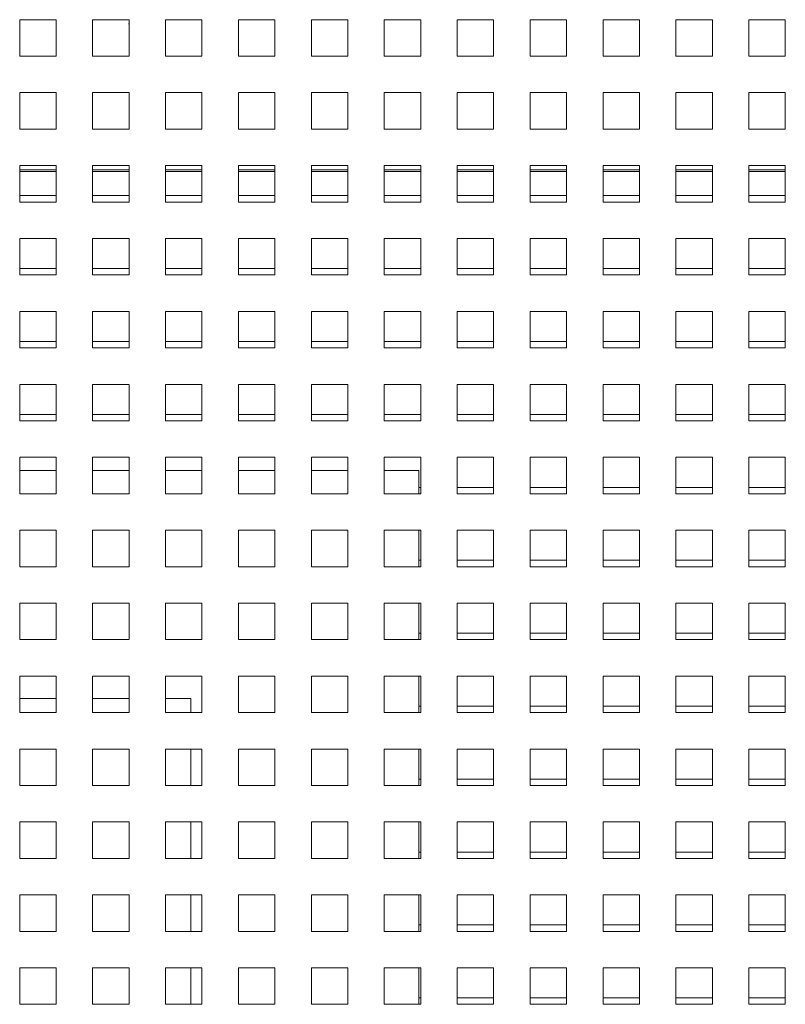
# Paper-space layout '2' of a CAD drawing. Header units: inches. Extents: x 1 to 109, y 1 to 85.
# Tile 16 of 70: x 53.86 to 57.36, y 19.74 to 24.24. Entities that reach past the tile are written whole.
import ezdxf

# ---------------------------------------------------------------- set-up
doc = ezdxf.new("R2010")
doc.units = ezdxf.units.IN
doc.header["$MEASUREMENT"] = 0

psp = doc.layouts.new('2')

# ---------------------------------------------------------------- linework, layer by layer
at = {"color": 7, "linetype": 'Continuous', "lineweight": 15, "ltscale": 5}
for p, q in [((54.0284, 24.2371), (53.8617, 24.2371)), ((53.8617, 24.2371), (53.8617, 24.0704)), ((54.0284, 24.0704), (54.0284, 24.2371)), ((54.1951, 24.2371), (54.1951, 24.0704)), ((54.3617, 24.2371), (54.1951, 24.2371)), ((54.3617, 24.2194), (54.3599, 24.2183)), ((54.361, 24.2187), (54.3617, 24.2163)), ((54.3614, 24.212), (54.3617, 24.2118)), ((54.3617, 24.0704), (54.3617, 24.2371)), ((54.6951, 24.2371), (54.5284, 24.2371)), ((54.5284, 24.2371), (54.5284, 24.0704)), ((54.6951, 24.0704), (54.6951, 24.2371)), ((55.0284, 24.2371), (54.8617, 24.2371)), ((54.8617, 24.2371), (54.8617, 24.0704)), ((55.0284, 24.0704), (55.0284, 24.2371)), ((55.3617, 24.2371), (55.1951, 24.2371)), ((55.1951, 24.2371), (55.1951, 24.0704)), ((55.3617, 24.0704), (55.3617, 24.2371)), ((55.6951, 24.2371), (55.5284, 24.2371)), ((55.5284, 24.2371), (55.5284, 24.0704)), ((55.6951, 24.0704), (55.6951, 24.2371)), ((56.0284, 24.2371), (55.8617, 24.2371)), ((55.8617, 24.2371), (55.8617, 24.0704)), ((56.0284, 24.0704), (56.0284, 24.2371)), ((56.3617, 24.2371), (56.1951, 24.2371)), ((56.1951, 24.2371), (56.1951, 24.0704)), ((56.3617, 24.0704), (56.3617, 24.2371)), ((56.6951, 24.2371), (56.5284, 24.2371)), ((56.5284, 24.2371), (56.5284, 24.0704)), ((56.6951, 24.0704), (56.6951, 24.2371)), ((57.0284, 24.2371), (56.8617, 24.2371)), ((56.8617, 24.2371), (56.8617, 24.0704)), ((57.0284, 24.0704), (57.0284, 24.2371)), ((57.3617, 24.2371), (57.1951, 24.2371)), ((57.1951, 24.2371), (57.1951, 24.0704)), ((57.3617, 24.0704), (57.3617, 24.2371)), ((53.8617, 24.0704), (54.0284, 24.0704)), ((54.1951, 24.0704), (54.3617, 24.0704)), ((54.5284, 24.0704), (54.6951, 24.0704)), ((54.8617, 24.0704), (55.0284, 24.0704)), ((55.1951, 24.0704), (55.3617, 24.0704)), ((55.5284, 24.0704), (55.6951, 24.0704)), ((55.8617, 24.0704), (56.0284, 24.0704)), ((56.1951, 24.0704), (56.3617, 24.0704)), ((56.5284, 24.0704), (56.6951, 24.0704)), ((56.8617, 24.0704), (57.0284, 24.0704)), ((57.1951, 24.0704), (57.3617, 24.0704)), ((54.0284, 23.9038), (53.8617, 23.9038)), ((53.8617, 23.9038), (53.8617, 23.7371)), ((54.0284, 23.7371), (54.0284, 23.9038)), ((54.3617, 23.9038), (54.1951, 23.9038)), ((54.1951, 23.9038), (54.1951, 23.7371)), ((54.3617, 23.7371), (54.3617, 23.9038)), ((54.6951, 23.9038), (54.5284, 23.9038)), ((54.5284, 23.9038), (54.5284, 23.7371)), ((54.6951, 23.7371), (54.6951, 23.9038)), ((55.0284, 23.9038), (54.8617, 23.9038)), ((54.8617, 23.9038), (54.8617, 23.7371)), ((55.0284, 23.7371), (55.0284, 23.9038)), ((55.3617, 23.9038), (55.1951, 23.9038)), ((55.1951, 23.9038), (55.1951, 23.7371)), ((55.3617, 23.7371), (55.3617, 23.9038)), ((55.6951, 23.9038), (55.5284, 23.9038)), ((55.5284, 23.9038), (55.5284, 23.7371)), ((55.6951, 23.7371), (55.6951, 23.9038)), ((56.0284, 23.9038), (55.8617, 23.9038)), ((55.8617, 23.9038), (55.8617, 23.7371)), ((56.0284, 23.7371), (56.0284, 23.9038)), ((56.3617, 23.9038), (56.1951, 23.9038)), ((56.1951, 23.9038), (56.1951, 23.7371)), ((56.3617, 23.7371), (56.3617, 23.9038)), ((56.6951, 23.9038), (56.5284, 23.9038)), ((56.5284, 23.9038), (56.5284, 23.7371)), ((56.6951, 23.7371), (56.6951, 23.9038)), ((57.0284, 23.9038), (56.8617, 23.9038)), ((56.8617, 23.9038), (56.8617, 23.7371)), ((57.0284, 23.7371), (57.0284, 23.9038)), ((57.3617, 23.9038), (57.1951, 23.9038)), ((57.1951, 23.9038), (57.1951, 23.7371)), ((57.3617, 23.7371), (57.3617, 23.9038)), ((53.8617, 23.7371), (54.0284, 23.7371)), ((54.1951, 23.7371), (54.3617, 23.7371)), ((54.5284, 23.7371), (54.6951, 23.7371)), ((54.8617, 23.7371), (55.0284, 23.7371)), ((55.1951, 23.7371), (55.3617, 23.7371)), ((55.5284, 23.7371), (55.6951, 23.7371)), ((55.8617, 23.7371), (56.0284, 23.7371)), ((56.1951, 23.7371), (56.3617, 23.7371)), ((56.5284, 23.7371), (56.6951, 23.7371)), ((56.8617, 23.7371), (57.0284, 23.7371)), ((57.1951, 23.7371), (57.3617, 23.7371)), ((54.0284, 23.5704), (53.8617, 23.5704)), ((53.8617, 23.5704), (53.8617, 23.4038)), ((53.8617, 23.5429), (54.0284, 23.5429)), ((54.0284, 23.4038), (54.0284, 23.5704)), ((54.3617, 23.5704), (54.1951, 23.5704)), ((54.1951, 23.5704), (54.1951, 23.4038)), ((54.1951, 23.5429), (54.3617, 23.5429)), ((54.3617, 23.4038), (54.3617, 23.5704)), ((54.6951, 23.5704), (54.5284, 23.5704)), ((54.5284, 23.5704), (54.5284, 23.4038)), ((54.5284, 23.5429), (54.6951, 23.5429)), ((54.6951, 23.4038), (54.6951, 23.5704)), ((55.0284, 23.5704), (54.8617, 23.5704)), ((54.8617, 23.5704), (54.8617, 23.4038)), ((54.8617, 23.5429), (55.0284, 23.5429)), ((55.0284, 23.4038), (55.0284, 23.5704)), ((55.3617, 23.5704), (55.1951, 23.5704)), ((55.1951, 23.5704), (55.1951, 23.4038)), ((55.1951, 23.5429), (55.3617, 23.5429)), ((55.3617, 23.4038), (55.3617, 23.5704)), ((55.6951, 23.5704), (55.5284, 23.5704)), ((55.5284, 23.5704), (55.5284, 23.4038)), ((55.5284, 23.5429), (55.6951, 23.5429)), ((55.6951, 23.4038), (55.6951, 23.5704)), ((56.0284, 23.5704), (55.8617, 23.5704)), ((55.8617, 23.5704), (55.8617, 23.4038)), ((55.8617, 23.5429), (56.0284, 23.5429)), ((56.0284, 23.4038), (56.0284, 23.5704)), ((56.3617, 23.5704), (56.1951, 23.5704)), ((56.1951, 23.5704), (56.1951, 23.4038)), ((56.1951, 23.5429), (56.3617, 23.5429)), ((56.3617, 23.4038), (56.3617, 23.5704)), ((56.6951, 23.5704), (56.5284, 23.5704)), ((56.5284, 23.5704), (56.5284, 23.4038)), ((56.5284, 23.5429), (56.6951, 23.5429)), ((56.6951, 23.4038), (56.6951, 23.5704)), ((57.0284, 23.5704), (56.8617, 23.5704)), ((56.8617, 23.5704), (56.8617, 23.4038)), ((56.8617, 23.5429), (57.0284, 23.5429)), ((57.0284, 23.4038), (57.0284, 23.5704)), ((57.3617, 23.5704), (57.1951, 23.5704)), ((57.1951, 23.5704), (57.1951, 23.4038)), ((57.1951, 23.5429), (57.3617, 23.5429)), ((57.3617, 23.4038), (57.3617, 23.5704)), ((53.8617, 23.4038), (54.0284, 23.4038)), ((54.0284, 23.4329), (53.8619, 23.4329)), ((53.8619, 23.4329), (53.8619, 23.4038)), ((54.1951, 23.4038), (54.3617, 23.4038)), ((54.3617, 23.4329), (54.1952, 23.4329)), ((54.1952, 23.4329), (54.1952, 23.4038)), ((54.5284, 23.4038), (54.6951, 23.4038)), ((54.6951, 23.4329), (54.5286, 23.4329)), ((54.5286, 23.4329), (54.5286, 23.4038)), ((54.8617, 23.4038), (55.0284, 23.4038)), ((55.0284, 23.4329), (54.8619, 23.4329)), ((54.8619, 23.4329), (54.8619, 23.4038)), ((55.1951, 23.4038), (55.3617, 23.4038)), ((55.3617, 23.4329), (55.1952, 23.4329)), ((55.1952, 23.4329), (55.1952, 23.4038)), ((55.5284, 23.4038), (55.6951, 23.4038)), ((55.6951, 23.4329), (55.5286, 23.4329)), ((55.5286, 23.4329), (55.5286, 23.4038)), ((55.8617, 23.4038), (56.0284, 23.4038)), ((56.0284, 23.4329), (55.8619, 23.4329)), ((55.8619, 23.4329), (55.8619, 23.4038)), ((56.1951, 23.4038), (56.3617, 23.4038)), ((56.3617, 23.4329), (56.1952, 23.4329)), ((56.1952, 23.4329), (56.1952, 23.4038)), ((56.5284, 23.4038), (56.6951, 23.4038)), ((56.6951, 23.4329), (56.5286, 23.4329)), ((56.5286, 23.4329), (56.5286, 23.4038)), ((56.8617, 23.4038), (57.0284, 23.4038)), ((57.0284, 23.4329), (56.8619, 23.4329)), ((56.8619, 23.4329), (56.8619, 23.4038)), ((57.1951, 23.4038), (57.3617, 23.4038)), ((57.3617, 23.4329), (57.1952, 23.4329)), ((57.1952, 23.4329), (57.1952, 23.4038)), ((54.0284, 23.2371), (53.8617, 23.2371)), ((53.8617, 23.2371), (53.8617, 23.0704)), ((54.0284, 23.0704), (54.0284, 23.2371)), ((54.3617, 23.2371), (54.1951, 23.2371)), ((54.1951, 23.2371), (54.1951, 23.0704)), ((54.3617, 23.0704), (54.3617, 23.2371)), ((54.6951, 23.2371), (54.5284, 23.2371)), ((54.5284, 23.2371), (54.5284, 23.0704)), ((54.6951, 23.0704), (54.6951, 23.2371)), ((55.0284, 23.2371), (54.8617, 23.2371)), ((54.8617, 23.2371), (54.8617, 23.0704)), ((55.0284, 23.0704), (55.0284, 23.2371)), ((55.3617, 23.2371), (55.1951, 23.2371)), ((55.1951, 23.2371), (55.1951, 23.0704)), ((55.3617, 23.0704), (55.3617, 23.2371)), ((55.6951, 23.2371), (55.5284, 23.2371)), ((55.5284, 23.2371), (55.5284, 23.0704)), ((55.6951, 23.0704), (55.6951, 23.2371)), ((56.0284, 23.2371), (55.8617, 23.2371)), ((55.8617, 23.2371), (55.8617, 23.0704)), ((56.0284, 23.0704), (56.0284, 23.2371)), ((56.3617, 23.2371), (56.1951, 23.2371)), ((56.1951, 23.2371), (56.1951, 23.0704)), ((56.3617, 23.0704), (56.3617, 23.2371)), ((56.6951, 23.2371), (56.5284, 23.2371)), ((56.5284, 23.2371), (56.5284, 23.0704)), ((56.6951, 23.0704), (56.6951, 23.2371)), ((57.0284, 23.2371), (56.8617, 23.2371)), ((56.8617, 23.2371), (56.8617, 23.0704)), ((57.0284, 23.0704), (57.0284, 23.2371)), ((57.3617, 23.2371), (57.1951, 23.2371)), ((57.1951, 23.2371), (57.1951, 23.0704)), ((57.3617, 23.0704), (57.3617, 23.2371)), ((54.0284, 23.0996), (53.8619, 23.0996)), ((53.8619, 23.0996), (53.8619, 23.0704)), ((54.3617, 23.0996), (54.1952, 23.0996)), ((54.1952, 23.0996), (54.1952, 23.0704)), ((54.6951, 23.0996), (54.5286, 23.0996)), ((54.5286, 23.0996), (54.5286, 23.0704)), ((55.0284, 23.0996), (54.8619, 23.0996)), ((54.8619, 23.0996), (54.8619, 23.0704)), ((55.3617, 23.0996), (55.1952, 23.0996)), ((55.1952, 23.0996), (55.1952, 23.0704)), ((55.6951, 23.0996), (55.5286, 23.0996)), ((55.5286, 23.0996), (55.5286, 23.0704)), ((56.0284, 23.0996), (55.8619, 23.0996)), ((55.8619, 23.0996), (55.8619, 23.0704)), ((56.3617, 23.0996), (56.1952, 23.0996)), ((56.1952, 23.0996), (56.1952, 23.0704)), ((56.6951, 23.0996), (56.5286, 23.0996)), ((56.5286, 23.0996), (56.5286, 23.0704)), ((57.0284, 23.0996), (56.8619, 23.0996)), ((56.8619, 23.0996), (56.8619, 23.0704)), ((57.3617, 23.0996), (57.1952, 23.0996)), ((57.1952, 23.0996), (57.1952, 23.0704)), ((53.8617, 23.0704), (54.0284, 23.0704)), ((54.1951, 23.0704), (54.3617, 23.0704)), ((54.5284, 23.0704), (54.6951, 23.0704)), ((54.8617, 23.0704), (55.0284, 23.0704)), ((55.1951, 23.0704), (55.3617, 23.0704)), ((55.5284, 23.0704), (55.6951, 23.0704)), ((55.8617, 23.0704), (56.0284, 23.0704)), ((56.1951, 23.0704), (56.3617, 23.0704)), ((56.5284, 23.0704), (56.6951, 23.0704)), ((56.8617, 23.0704), (57.0284, 23.0704)), ((57.1951, 23.0704), (57.3617, 23.0704)), ((54.0284, 22.9038), (53.8617, 22.9038)), ((53.8617, 22.9038), (53.8617, 22.7371)), ((54.0284, 22.7371), (54.0284, 22.9038)), ((54.3617, 22.9038), (54.1951, 22.9038)), ((54.1951, 22.9038), (54.1951, 22.7371)), ((54.3617, 22.7371), (54.3617, 22.9038)), ((54.6951, 22.9038), (54.5284, 22.9038)), ((54.5284, 22.9038), (54.5284, 22.7371)), ((54.6951, 22.7371), (54.6951, 22.9038)), ((55.0284, 22.9038), (54.8617, 22.9038)), ((54.8617, 22.9038), (54.8617, 22.7371)), ((55.0284, 22.7371), (55.0284, 22.9038)), ((55.3617, 22.9038), (55.1951, 22.9038)), ((55.1951, 22.9038), (55.1951, 22.7371)), ((55.3617, 22.7371), (55.3617, 22.9038)), ((55.6951, 22.9038), (55.5284, 22.9038)), ((55.5284, 22.9038), (55.5284, 22.7371)), ((55.6951, 22.7371), (55.6951, 22.9038)), ((56.0284, 22.9038), (55.8617, 22.9038)), ((55.8617, 22.9038), (55.8617, 22.7371)), ((56.0284, 22.7371), (56.0284, 22.9038)), ((56.3617, 22.9038), (56.1951, 22.9038)), ((56.1951, 22.9038), (56.1951, 22.7371)), ((56.3617, 22.7371), (56.3617, 22.9038)), ((56.6951, 22.9038), (56.5284, 22.9038)), ((56.5284, 22.9038), (56.5284, 22.7371)), ((56.6951, 22.7371), (56.6951, 22.9038)), ((57.0284, 22.9038), (56.8617, 22.9038)), ((56.8617, 22.9038), (56.8617, 22.7371)), ((57.0284, 22.7371), (57.0284, 22.9038)), ((57.3617, 22.9038), (57.1951, 22.9038)), ((57.1951, 22.9038), (57.1951, 22.7371)), ((57.3617, 22.7371), (57.3617, 22.9038)), ((53.8617, 22.7371), (54.0284, 22.7371)), ((54.0284, 22.7663), (53.8619, 22.7663)), ((53.8619, 22.7663), (53.8619, 22.7371)), ((54.1951, 22.7371), (54.3617, 22.7371)), ((54.3617, 22.7663), (54.1952, 22.7663)), ((54.1952, 22.7663), (54.1952, 22.7371)), ((54.5284, 22.7371), (54.6951, 22.7371)), ((54.6951, 22.7663), (54.5286, 22.7663)), ((54.5286, 22.7663), (54.5286, 22.7371)), ((54.8617, 22.7371), (55.0284, 22.7371)), ((55.0284, 22.7663), (54.8619, 22.7663)), ((54.8619, 22.7663), (54.8619, 22.7371)), ((55.1951, 22.7371), (55.3617, 22.7371)), ((55.3617, 22.7663), (55.1952, 22.7663)), ((55.1952, 22.7663), (55.1952, 22.7371)), ((55.5284, 22.7371), (55.6951, 22.7371)), ((55.6951, 22.7663), (55.5286, 22.7663)), ((55.5286, 22.7663), (55.5286, 22.7371)), ((55.8617, 22.7371), (56.0284, 22.7371)), ((56.0284, 22.7663), (55.8619, 22.7663)), ((55.8619, 22.7663), (55.8619, 22.7371)), ((56.1951, 22.7371), (56.3617, 22.7371)), ((56.3617, 22.7663), (56.1952, 22.7663)), ((56.1952, 22.7663), (56.1952, 22.7371)), ((56.5284, 22.7371), (56.6951, 22.7371)), ((56.6951, 22.7663), (56.5286, 22.7663)), ((56.5286, 22.7663), (56.5286, 22.7371)), ((56.8617, 22.7371), (57.0284, 22.7371)), ((57.0284, 22.7663), (56.8619, 22.7663)), ((56.8619, 22.7663), (56.8619, 22.7371)), ((57.1951, 22.7371), (57.3617, 22.7371)), ((57.3617, 22.7663), (57.1952, 22.7663)), ((57.1952, 22.7663), (57.1952, 22.7371)), ((54.0284, 22.5704), (53.8617, 22.5704)), ((53.8617, 22.5704), (53.8617, 22.4038)), ((54.0284, 22.4038), (54.0284, 22.5704)), ((54.1951, 22.5704), (54.1951, 22.4038)), ((54.3617, 22.5704), (54.1951, 22.5704)), ((54.3617, 22.4038), (54.3617, 22.5704)), ((54.6951, 22.5704), (54.5284, 22.5704)), ((54.5284, 22.5704), (54.5284, 22.4038)), ((54.6951, 22.4038), (54.6951, 22.5704)), ((55.0284, 22.5704), (54.8617, 22.5704)), ((54.8617, 22.5704), (54.8617, 22.4038)), ((55.0284, 22.4038), (55.0284, 22.5704)), ((55.3617, 22.5704), (55.1951, 22.5704)), ((55.1951, 22.5704), (55.1951, 22.4038)), ((55.3617, 22.4038), (55.3617, 22.5704)), ((55.6951, 22.5704), (55.5284, 22.5704)), ((55.5284, 22.5704), (55.5284, 22.4038)), ((55.6951, 22.4038), (55.6951, 22.5704)), ((56.0284, 22.5704), (55.8617, 22.5704)), ((55.8617, 22.5704), (55.8617, 22.4038)), ((56.0284, 22.4038), (56.0284, 22.5704)), ((56.3617, 22.5704), (56.1951, 22.5704)), ((56.1951, 22.5704), (56.1951, 22.4038)), ((56.3617, 22.4038), (56.3617, 22.5704)), ((56.6951, 22.5704), (56.5284, 22.5704)), ((56.5284, 22.5704), (56.5284, 22.4038)), ((56.6951, 22.4038), (56.6951, 22.5704)), ((57.0284, 22.5704), (56.8617, 22.5704)), ((56.8617, 22.5704), (56.8617, 22.4038)), ((57.0284, 22.4038), (57.0284, 22.5704)), ((57.3617, 22.5704), (57.1951, 22.5704)), ((57.1951, 22.5704), (57.1951, 22.4038)), ((57.3617, 22.4038), (57.3617, 22.5704)), ((54.0284, 22.4329), (53.8619, 22.4329)), ((53.8619, 22.4329), (53.8619, 22.4038)), ((54.3617, 22.4329), (54.1952, 22.4329)), ((54.1952, 22.4329), (54.1952, 22.4038)), ((54.6951, 22.4329), (54.5286, 22.4329)), ((54.5286, 22.4329), (54.5286, 22.4038)), ((55.0284, 22.4329), (54.8619, 22.4329)), ((54.8619, 22.4329), (54.8619, 22.4038)), ((55.3617, 22.4329), (55.1952, 22.4329)), ((55.1952, 22.4329), (55.1952, 22.4038)), ((55.6951, 22.4329), (55.5286, 22.4329)), ((55.5286, 22.4329), (55.5286, 22.4038)), ((56.0284, 22.4329), (55.8619, 22.4329)), ((55.8619, 22.4329), (55.8619, 22.4038)), ((56.3617, 22.4329), (56.1952, 22.4329)), ((56.1952, 22.4329), (56.1952, 22.4038)), ((56.6951, 22.4329), (56.5286, 22.4329)), ((56.5286, 22.4329), (56.5286, 22.4038)), ((57.0284, 22.4329), (56.8619, 22.4329)), ((56.8619, 22.4329), (56.8619, 22.4038)), ((57.3617, 22.4329), (57.1952, 22.4329)), ((57.1952, 22.4329), (57.1952, 22.4038)), ((53.8617, 22.4038), (54.0284, 22.4038)), ((54.1951, 22.4038), (54.3617, 22.4038)), ((54.5284, 22.4038), (54.6951, 22.4038)), ((54.8617, 22.4038), (55.0284, 22.4038)), ((55.1951, 22.4038), (55.3617, 22.4038)), ((55.5284, 22.4038), (55.6951, 22.4038)), ((55.8617, 22.4038), (56.0284, 22.4038)), ((56.1951, 22.4038), (56.3617, 22.4038)), ((56.5284, 22.4038), (56.6951, 22.4038)), ((56.8617, 22.4038), (57.0284, 22.4038)), ((57.1951, 22.4038), (57.3617, 22.4038)), ((54.0284, 22.2371), (53.8617, 22.2371)), ((53.8617, 22.2371), (53.8617, 22.0704)), ((54.0284, 22.0704), (54.0284, 22.2371)), ((54.1951, 22.2371), (54.1951, 22.0704)), ((54.3617, 22.2371), (54.1951, 22.2371)), ((54.3617, 22.0704), (54.3617, 22.2371)), ((54.6951, 22.2371), (54.5284, 22.2371)), ((54.5284, 22.2371), (54.5284, 22.0704)), ((54.6951, 22.0704), (54.6951, 22.2371)), ((55.0284, 22.2371), (54.8617, 22.2371)), ((54.8617, 22.2371), (54.8617, 22.0704)), ((55.0284, 22.0704), (55.0284, 22.2371)), ((55.3617, 22.2371), (55.1951, 22.2371)), ((55.1951, 22.2371), (55.1951, 22.0704)), ((55.3617, 22.0704), (55.3617, 22.2371)), ((55.6951, 22.2371), (55.5284, 22.2371)), ((55.5284, 22.2371), (55.5284, 22.0704)), ((55.6951, 22.0704), (55.6951, 22.2371)), ((56.0284, 22.2371), (55.8617, 22.2371)), ((55.8617, 22.2371), (55.8617, 22.0704)), ((56.0284, 22.0704), (56.0284, 22.2371)), ((56.3617, 22.2371), (56.1951, 22.2371)), ((56.1951, 22.2371), (56.1951, 22.0704)), ((56.3617, 22.0704), (56.3617, 22.2371)), ((56.6951, 22.2371), (56.5284, 22.2371)), ((56.5284, 22.2371), (56.5284, 22.0704)), ((56.6951, 22.0704), (56.6951, 22.2371)), ((57.0284, 22.2371), (56.8617, 22.2371)), ((56.8617, 22.2371), (56.8617, 22.0704)), ((57.0284, 22.0704), (57.0284, 22.2371)), ((57.3617, 22.2371), (57.1951, 22.2371)), ((57.1951, 22.2371), (57.1951, 22.0704)), ((57.3617, 22.0704), (57.3617, 22.2371)), ((54.0284, 22.1763), (53.8617, 22.1763)), ((54.3617, 22.1763), (54.1951, 22.1763)), ((54.6951, 22.1763), (54.5284, 22.1763)), ((55.0284, 22.1763), (54.8617, 22.1763)), ((55.3617, 22.1763), (55.1951, 22.1763)), ((55.6859, 22.1763), (55.5284, 22.1763)), ((55.6859, 22.1763), (55.6859, 22.0704)), ((55.6951, 22.0996), (55.6859, 22.0996)), ((56.0284, 22.0996), (55.8619, 22.0996)), ((55.8619, 22.0996), (55.8619, 22.0704)), ((56.3617, 22.0996), (56.1952, 22.0996)), ((56.1952, 22.0996), (56.1952, 22.0704)), ((56.6951, 22.0996), (56.5286, 22.0996)), ((56.5286, 22.0996), (56.5286, 22.0704)), ((57.0284, 22.0996), (56.8619, 22.0996)), ((56.8619, 22.0996), (56.8619, 22.0704)), ((57.3617, 22.0996), (57.1952, 22.0996)), ((57.1952, 22.0996), (57.1952, 22.0704)), ((53.8617, 22.0704), (54.0284, 22.0704)), ((54.1951, 22.0704), (54.3617, 22.0704)), ((54.5284, 22.0704), (54.6951, 22.0704)), ((54.8617, 22.0704), (55.0284, 22.0704)), ((55.1951, 22.0704), (55.3617, 22.0704)), ((55.5284, 22.0704), (55.6951, 22.0704)), ((55.8617, 22.0704), (56.0284, 22.0704)), ((56.1951, 22.0704), (56.3617, 22.0704)), ((56.5284, 22.0704), (56.6951, 22.0704)), ((56.8617, 22.0704), (57.0284, 22.0704)), ((57.1951, 22.0704), (57.3617, 22.0704)), ((54.0284, 21.9038), (53.8617, 21.9038)), ((53.8617, 21.9038), (53.8617, 21.7371)), ((54.0284, 21.7371), (54.0284, 21.9038)), ((54.1951, 21.9038), (54.1951, 21.7371)), ((54.3617, 21.9038), (54.1951, 21.9038)), ((54.3617, 21.7371), (54.3617, 21.9038)), ((54.6951, 21.9038), (54.5284, 21.9038)), ((54.5284, 21.9038), (54.5284, 21.7371)), ((54.6951, 21.7371), (54.6951, 21.9038)), ((55.0284, 21.9038), (54.8617, 21.9038)), ((54.8617, 21.9038), (54.8617, 21.7371)), ((55.0284, 21.7371), (55.0284, 21.9038)), ((55.3617, 21.9038), (55.1951, 21.9038)), ((55.1951, 21.9038), (55.1951, 21.7371)), ((55.3617, 21.7371), (55.3617, 21.9038)), ((55.6951, 21.9038), (55.5284, 21.9038)), ((55.5284, 21.9038), (55.5284, 21.7371)), ((55.6859, 21.9038), (55.6859, 21.7371)), ((55.6951, 21.7371), (55.6951, 21.9038)), ((56.0284, 21.9038), (55.8617, 21.9038)), ((55.8617, 21.9038), (55.8617, 21.7371)), ((56.0284, 21.7371), (56.0284, 21.9038)), ((56.3617, 21.9038), (56.1951, 21.9038)), ((56.1951, 21.9038), (56.1951, 21.7371)), ((56.3617, 21.7371), (56.3617, 21.9038)), ((56.6951, 21.9038), (56.5284, 21.9038)), ((56.5284, 21.9038), (56.5284, 21.7371)), ((56.6951, 21.7371), (56.6951, 21.9038)), ((57.0284, 21.9038), (56.8617, 21.9038)), ((56.8617, 21.9038), (56.8617, 21.7371)), ((57.0284, 21.7371), (57.0284, 21.9038)), ((57.3617, 21.9038), (57.1951, 21.9038)), ((57.1951, 21.9038), (57.1951, 21.7371)), ((57.3617, 21.7371), (57.3617, 21.9038)), ((53.8617, 21.7371), (54.0284, 21.7371)), ((54.1951, 21.7371), (54.3617, 21.7371)), ((54.5284, 21.7371), (54.6951, 21.7371)), ((54.8617, 21.7371), (55.0284, 21.7371)), ((55.1951, 21.7371), (55.3617, 21.7371)), ((55.5284, 21.7371), (55.6951, 21.7371)), ((55.6951, 21.7663), (55.6859, 21.7663)), ((55.8617, 21.7371), (56.0284, 21.7371)), ((56.0284, 21.7663), (55.8619, 21.7663)), ((55.8619, 21.7663), (55.8619, 21.7371)), ((56.1951, 21.7371), (56.3617, 21.7371)), ((56.3617, 21.7663), (56.1952, 21.7663)), ((56.1952, 21.7663), (56.1952, 21.7371)), ((56.5284, 21.7371), (56.6951, 21.7371)), ((56.6951, 21.7663), (56.5286, 21.7663)), ((56.5286, 21.7663), (56.5286, 21.7371)), ((56.8617, 21.7371), (57.0284, 21.7371)), ((57.0284, 21.7663), (56.8619, 21.7663)), ((56.8619, 21.7663), (56.8619, 21.7371)), ((57.1951, 21.7371), (57.3617, 21.7371)), ((57.3617, 21.7663), (57.1952, 21.7663)), ((57.1952, 21.7663), (57.1952, 21.7371)), ((54.0284, 21.5704), (53.8617, 21.5704)), ((53.8617, 21.5704), (53.8617, 21.4038)), ((54.0284, 21.4038), (54.0284, 21.5704)), ((54.1951, 21.5704), (54.1951, 21.4038)), ((54.3617, 21.5704), (54.1951, 21.5704)), ((54.3617, 21.4038), (54.3617, 21.5704)), ((54.6951, 21.5704), (54.5284, 21.5704)), ((54.5284, 21.5704), (54.5284, 21.4038)), ((54.6951, 21.4038), (54.6951, 21.5704)), ((55.0284, 21.5704), (54.8617, 21.5704)), ((54.8617, 21.5704), (54.8617, 21.4038)), ((55.0284, 21.4038), (55.0284, 21.5704)), ((55.3617, 21.5704), (55.1951, 21.5704)), ((55.1951, 21.5704), (55.1951, 21.4038)), ((55.3617, 21.4038), (55.3617, 21.5704)), ((55.6951, 21.5704), (55.5284, 21.5704)), ((55.5284, 21.5704), (55.5284, 21.4038)), ((55.6859, 21.5704), (55.6859, 21.4038)), ((55.6951, 21.4038), (55.6951, 21.5704)), ((56.0284, 21.5704), (55.8617, 21.5704)), ((55.8617, 21.5704), (55.8617, 21.4038)), ((56.0284, 21.4038), (56.0284, 21.5704)), ((56.3617, 21.5704), (56.1951, 21.5704)), ((56.1951, 21.5704), (56.1951, 21.4038)), ((56.3617, 21.4038), (56.3617, 21.5704)), ((56.6951, 21.5704), (56.5284, 21.5704)), ((56.5284, 21.5704), (56.5284, 21.4038)), ((56.6951, 21.4038), (56.6951, 21.5704)), ((57.0284, 21.5704), (56.8617, 21.5704)), ((56.8617, 21.5704), (56.8617, 21.4038)), ((57.0284, 21.4038), (57.0284, 21.5704)), ((57.3617, 21.5704), (57.1951, 21.5704)), ((57.1951, 21.5704), (57.1951, 21.4038)), ((57.3617, 21.4038), (57.3617, 21.5704)), ((55.6951, 21.4329), (55.6859, 21.4329)), ((56.0284, 21.4329), (55.8619, 21.4329)), ((55.8619, 21.4329), (55.8619, 21.4038)), ((56.3617, 21.4329), (56.1952, 21.4329)), ((56.1952, 21.4329), (56.1952, 21.4038)), ((56.6951, 21.4329), (56.5286, 21.4329)), ((56.5286, 21.4329), (56.5286, 21.4038)), ((57.0284, 21.4329), (56.8619, 21.4329)), ((56.8619, 21.4329), (56.8619, 21.4038)), ((57.3617, 21.4329), (57.1952, 21.4329)), ((57.1952, 21.4329), (57.1952, 21.4038)), ((53.8617, 21.4038), (54.0284, 21.4038)), ((54.1951, 21.4038), (54.3617, 21.4038)), ((54.5284, 21.4038), (54.6951, 21.4038)), ((54.8617, 21.4038), (55.0284, 21.4038)), ((55.1951, 21.4038), (55.3617, 21.4038)), ((55.5284, 21.4038), (55.6951, 21.4038)), ((55.8617, 21.4038), (56.0284, 21.4038)), ((56.1951, 21.4038), (56.3617, 21.4038)), ((56.5284, 21.4038), (56.6951, 21.4038)), ((56.8617, 21.4038), (57.0284, 21.4038)), ((57.1951, 21.4038), (57.3617, 21.4038)), ((54.0284, 21.2371), (53.8617, 21.2371)), ((53.8617, 21.2371), (53.8617, 21.0704)), ((54.0284, 21.0704), (54.0284, 21.2371)), ((54.1951, 21.2371), (54.1951, 21.0704)), ((54.3617, 21.2371), (54.1951, 21.2371)), ((54.3617, 21.0704), (54.3617, 21.2371)), ((54.6951, 21.2371), (54.5284, 21.2371)), ((54.5284, 21.2371), (54.5284, 21.0704)), ((54.6951, 21.0704), (54.6951, 21.2371)), ((55.0284, 21.2371), (54.8617, 21.2371)), ((54.8617, 21.2371), (54.8617, 21.0704)), ((55.0284, 21.0704), (55.0284, 21.2371)), ((55.3617, 21.2371), (55.1951, 21.2371)), ((55.1951, 21.2371), (55.1951, 21.0704)), ((55.3617, 21.0704), (55.3617, 21.2371)), ((55.6951, 21.2371), (55.5284, 21.2371)), ((55.5284, 21.2371), (55.5284, 21.0704)), ((55.6859, 21.2371), (55.6859, 21.0704)), ((55.6951, 21.0704), (55.6951, 21.2371)), ((56.0284, 21.2371), (55.8617, 21.2371)), ((55.8617, 21.2371), (55.8617, 21.0704)), ((56.0284, 21.0704), (56.0284, 21.2371)), ((56.3617, 21.2371), (56.1951, 21.2371)), ((56.1951, 21.2371), (56.1951, 21.0704)), ((56.3617, 21.0704), (56.3617, 21.2371)), ((56.6951, 21.2371), (56.5284, 21.2371)), ((56.5284, 21.2371), (56.5284, 21.0704)), ((56.6951, 21.0704), (56.6951, 21.2371)), ((57.0284, 21.2371), (56.8617, 21.2371)), ((56.8617, 21.2371), (56.8617, 21.0704)), ((57.0284, 21.0704), (57.0284, 21.2371)), ((57.3617, 21.2371), (57.1951, 21.2371)), ((57.1951, 21.2371), (57.1951, 21.0704)), ((57.3617, 21.0704), (57.3617, 21.2371)), ((53.8617, 21.1346), (54.0284, 21.1346)), ((54.1951, 21.1346), (54.3617, 21.1346)), ((54.5284, 21.1346), (54.6442, 21.1346)), ((54.6442, 21.1346), (54.6442, 21.0704)), ((53.8617, 21.0704), (54.0284, 21.0704)), ((54.1951, 21.0704), (54.3617, 21.0704)), ((54.5284, 21.0704), (54.6951, 21.0704)), ((54.8617, 21.0704), (55.0284, 21.0704)), ((55.1951, 21.0704), (55.3617, 21.0704)), ((55.5284, 21.0704), (55.6951, 21.0704)), ((55.6951, 21.0996), (55.6859, 21.0996)), ((55.8617, 21.0704), (56.0284, 21.0704)), ((56.0284, 21.0996), (55.8619, 21.0996)), ((55.8619, 21.0996), (55.8619, 21.0704)), ((56.1951, 21.0704), (56.3617, 21.0704)), ((56.3617, 21.0996), (56.1952, 21.0996)), ((56.1952, 21.0996), (56.1952, 21.0704)), ((56.5284, 21.0704), (56.6951, 21.0704)), ((56.6951, 21.0996), (56.5286, 21.0996)), ((56.5286, 21.0996), (56.5286, 21.0704)), ((56.8617, 21.0704), (57.0284, 21.0704)), ((57.0284, 21.0996), (56.8619, 21.0996)), ((56.8619, 21.0996), (56.8619, 21.0704)), ((57.1951, 21.0704), (57.3617, 21.0704)), ((57.3617, 21.0996), (57.1952, 21.0996)), ((57.1952, 21.0996), (57.1952, 21.0704)), ((54.0284, 20.9038), (53.8617, 20.9038)), ((53.8617, 20.9038), (53.8617, 20.7371)), ((54.0284, 20.7371), (54.0284, 20.9038)), ((54.1951, 20.9038), (54.1951, 20.7371)), ((54.3617, 20.9038), (54.1951, 20.9038)), ((54.3617, 20.7371), (54.3617, 20.9038)), ((54.6951, 20.9038), (54.5284, 20.9038)), ((54.5284, 20.9038), (54.5284, 20.7371)), ((54.6442, 20.9038), (54.6442, 20.7371)), ((54.6951, 20.7371), (54.6951, 20.9038)), ((55.0284, 20.9038), (54.8617, 20.9038)), ((54.8617, 20.9038), (54.8617, 20.7371)), ((55.0284, 20.7371), (55.0284, 20.9038)), ((55.3617, 20.9038), (55.1951, 20.9038)), ((55.1951, 20.9038), (55.1951, 20.7371)), ((55.3617, 20.7371), (55.3617, 20.9038)), ((55.6951, 20.9038), (55.5284, 20.9038)), ((55.5284, 20.9038), (55.5284, 20.7371)), ((55.6859, 20.9038), (55.6859, 20.7371)), ((55.6951, 20.7371), (55.6951, 20.9038)), ((56.0284, 20.9038), (55.8617, 20.9038)), ((55.8617, 20.9038), (55.8617, 20.7371)), ((56.0284, 20.7371), (56.0284, 20.9038)), ((56.3617, 20.9038), (56.1951, 20.9038)), ((56.1951, 20.9038), (56.1951, 20.7371)), ((56.3617, 20.7371), (56.3617, 20.9038)), ((56.6951, 20.9038), (56.5284, 20.9038)), ((56.5284, 20.9038), (56.5284, 20.7371)), ((56.6951, 20.7371), (56.6951, 20.9038)), ((57.0284, 20.9038), (56.8617, 20.9038)), ((56.8617, 20.9038), (56.8617, 20.7371)), ((57.0284, 20.7371), (57.0284, 20.9038)), ((57.3617, 20.9038), (57.1951, 20.9038)), ((57.1951, 20.9038), (57.1951, 20.7371)), ((57.3617, 20.7371), (57.3617, 20.9038)), ((55.6951, 20.7663), (55.6859, 20.7663)), ((56.0284, 20.7663), (55.8619, 20.7663)), ((55.8619, 20.7663), (55.8619, 20.7371)), ((56.3617, 20.7663), (56.1952, 20.7663)), ((56.1952, 20.7663), (56.1952, 20.7371)), ((56.6951, 20.7663), (56.5286, 20.7663)), ((56.5286, 20.7663), (56.5286, 20.7371)), ((57.0284, 20.7663), (56.8619, 20.7663)), ((56.8619, 20.7663), (56.8619, 20.7371)), ((57.3617, 20.7663), (57.1952, 20.7663)), ((57.1952, 20.7663), (57.1952, 20.7371)), ((53.8617, 20.7371), (54.0284, 20.7371)), ((54.1951, 20.7371), (54.3617, 20.7371)), ((54.5284, 20.7371), (54.6951, 20.7371)), ((54.8617, 20.7371), (55.0284, 20.7371)), ((55.1951, 20.7371), (55.3617, 20.7371)), ((55.5284, 20.7371), (55.6951, 20.7371)), ((55.8617, 20.7371), (56.0284, 20.7371)), ((56.1951, 20.7371), (56.3617, 20.7371)), ((56.5284, 20.7371), (56.6951, 20.7371)), ((56.8617, 20.7371), (57.0284, 20.7371)), ((57.1951, 20.7371), (57.3617, 20.7371)), ((54.0284, 20.5704), (53.8617, 20.5704)), ((53.8617, 20.5704), (53.8617, 20.4038)), ((54.0284, 20.4038), (54.0284, 20.5704)), ((54.1951, 20.5704), (54.1951, 20.4038)), ((54.3617, 20.5704), (54.1951, 20.5704)), ((54.3617, 20.4038), (54.3617, 20.5704)), ((54.6951, 20.5704), (54.5284, 20.5704)), ((54.5284, 20.5704), (54.5284, 20.4038)), ((54.6442, 20.5704), (54.6442, 20.4038)), ((54.6951, 20.4038), (54.6951, 20.5704)), ((55.0284, 20.5704), (54.8617, 20.5704)), ((54.8617, 20.5704), (54.8617, 20.4038)), ((55.0284, 20.4038), (55.0284, 20.5704)), ((55.3617, 20.5704), (55.1951, 20.5704)), ((55.1951, 20.5704), (55.1951, 20.4038)), ((55.3617, 20.4038), (55.3617, 20.5704)), ((55.6951, 20.5704), (55.5284, 20.5704)), ((55.5284, 20.5704), (55.5284, 20.4038)), ((55.6859, 20.5704), (55.6859, 20.4038)), ((55.6951, 20.4038), (55.6951, 20.5704)), ((56.0284, 20.5704), (55.8617, 20.5704)), ((55.8617, 20.5704), (55.8617, 20.4038)), ((56.0284, 20.4038), (56.0284, 20.5704)), ((56.3617, 20.5704), (56.1951, 20.5704)), ((56.1951, 20.5704), (56.1951, 20.4038)), ((56.3617, 20.4038), (56.3617, 20.5704)), ((56.6951, 20.5704), (56.5284, 20.5704)), ((56.5284, 20.5704), (56.5284, 20.4038)), ((56.6951, 20.4038), (56.6951, 20.5704)), ((57.0284, 20.5704), (56.8617, 20.5704)), ((56.8617, 20.5704), (56.8617, 20.4038)), ((57.0284, 20.4038), (57.0284, 20.5704)), ((57.3617, 20.5704), (57.1951, 20.5704)), ((57.1951, 20.5704), (57.1951, 20.4038)), ((57.3617, 20.4038), (57.3617, 20.5704)), ((55.6951, 20.4329), (55.6859, 20.4329)), ((56.0284, 20.4329), (55.8619, 20.4329)), ((55.8619, 20.4329), (55.8619, 20.4038)), ((56.3617, 20.4329), (56.1952, 20.4329)), ((56.1952, 20.4329), (56.1952, 20.4038)), ((56.6951, 20.4329), (56.5286, 20.4329)), ((56.5286, 20.4329), (56.5286, 20.4038)), ((57.0284, 20.4329), (56.8619, 20.4329)), ((56.8619, 20.4329), (56.8619, 20.4038)), ((57.3617, 20.4329), (57.1952, 20.4329)), ((57.1952, 20.4329), (57.1952, 20.4038)), ((53.8617, 20.4038), (54.0284, 20.4038)), ((54.1951, 20.4038), (54.3617, 20.4038)), ((54.5284, 20.4038), (54.6951, 20.4038)), ((54.8617, 20.4038), (55.0284, 20.4038)), ((55.1951, 20.4038), (55.3617, 20.4038)), ((55.5284, 20.4038), (55.6951, 20.4038)), ((55.8617, 20.4038), (56.0284, 20.4038)), ((56.1951, 20.4038), (56.3617, 20.4038)), ((56.5284, 20.4038), (56.6951, 20.4038)), ((56.8617, 20.4038), (57.0284, 20.4038)), ((57.1951, 20.4038), (57.3617, 20.4038)), ((54.0284, 20.2371), (53.8617, 20.2371)), ((53.8617, 20.2371), (53.8617, 20.0704)), ((54.0284, 20.0704), (54.0284, 20.2371)), ((54.3617, 20.2371), (54.1951, 20.2371)), ((54.1951, 20.2371), (54.1951, 20.0704)), ((54.3617, 20.0704), (54.3617, 20.2371)), ((54.6951, 20.2371), (54.5284, 20.2371)), ((54.5284, 20.2371), (54.5284, 20.0704)), ((54.6442, 20.2371), (54.6442, 20.0704)), ((54.6951, 20.0704), (54.6951, 20.2371)), ((55.0284, 20.2371), (54.8617, 20.2371)), ((54.8617, 20.2371), (54.8617, 20.0704)), ((55.0284, 20.0704), (55.0284, 20.2371)), ((55.3617, 20.2371), (55.1951, 20.2371)), ((55.1951, 20.2371), (55.1951, 20.0704)), ((55.3617, 20.0704), (55.3617, 20.2371)), ((55.6951, 20.2371), (55.5284, 20.2371)), ((55.5284, 20.2371), (55.5284, 20.0704)), ((55.6859, 20.2371), (55.6859, 20.0704)), ((55.6951, 20.0704), (55.6951, 20.2371)), ((56.0284, 20.2371), (55.8617, 20.2371)), ((55.8617, 20.2371), (55.8617, 20.0704)), ((56.0284, 20.0704), (56.0284, 20.2371)), ((56.3617, 20.2371), (56.1951, 20.2371)), ((56.1951, 20.2371), (56.1951, 20.0704)), ((56.3617, 20.0704), (56.3617, 20.2371)), ((56.6951, 20.2371), (56.5284, 20.2371)), ((56.5284, 20.2371), (56.5284, 20.0704)), ((56.6951, 20.0704), (56.6951, 20.2371)), ((57.0284, 20.2371), (56.8617, 20.2371)), ((56.8617, 20.2371), (56.8617, 20.0704)), ((57.0284, 20.0704), (57.0284, 20.2371)), ((57.3617, 20.2371), (57.1951, 20.2371)), ((57.1951, 20.2371), (57.1951, 20.0704)), ((57.3617, 20.0704), (57.3617, 20.2371)), ((53.8617, 20.0704), (54.0284, 20.0704)), ((54.1951, 20.0704), (54.3617, 20.0704)), ((54.5284, 20.0704), (54.6951, 20.0704)), ((54.8617, 20.0704), (55.0284, 20.0704)), ((55.1951, 20.0704), (55.3617, 20.0704)), ((55.5284, 20.0704), (55.6951, 20.0704)), ((55.6951, 20.0996), (55.6859, 20.0996)), ((55.8617, 20.0704), (56.0284, 20.0704)), ((56.0284, 20.0996), (55.8619, 20.0996)), ((55.8619, 20.0996), (55.8619, 20.0704)), ((56.1951, 20.0704), (56.3617, 20.0704)), ((56.3617, 20.0996), (56.1952, 20.0996)), ((56.1952, 20.0996), (56.1952, 20.0704)), ((56.5284, 20.0704), (56.6951, 20.0704)), ((56.6951, 20.0996), (56.5286, 20.0996)), ((56.5286, 20.0996), (56.5286, 20.0704)), ((56.8617, 20.0704), (57.0284, 20.0704)), ((57.0284, 20.0996), (56.8619, 20.0996)), ((56.8619, 20.0996), (56.8619, 20.0704)), ((57.1951, 20.0704), (57.3617, 20.0704)), ((57.3617, 20.0996), (57.1952, 20.0996)), ((57.1952, 20.0996), (57.1952, 20.0704)), ((54.0284, 19.9038), (53.8617, 19.9038)), ((53.8617, 19.9038), (53.8617, 19.7371)), ((54.0284, 19.7371), (54.0284, 19.9038)), ((54.3617, 19.9038), (54.1951, 19.9038)), ((54.1951, 19.9038), (54.1951, 19.7371)), ((54.3617, 19.7371), (54.3617, 19.9038)), ((54.6951, 19.9038), (54.5284, 19.9038)), ((54.5284, 19.9038), (54.5284, 19.7371)), ((54.6442, 19.9038), (54.6442, 19.7371)), ((54.6951, 19.7371), (54.6951, 19.9038)), ((55.0284, 19.9038), (54.8617, 19.9038)), ((54.8617, 19.9038), (54.8617, 19.7371)), ((55.0284, 19.7371), (55.0284, 19.9038)), ((55.3617, 19.9038), (55.1951, 19.9038)), ((55.1951, 19.9038), (55.1951, 19.7371)), ((55.3617, 19.7371), (55.3617, 19.9038)), ((55.6951, 19.9038), (55.5284, 19.9038)), ((55.5284, 19.9038), (55.5284, 19.7371)), ((55.6859, 19.9038), (55.6859, 19.7371)), ((55.6951, 19.7371), (55.6951, 19.9038)), ((56.0284, 19.9038), (55.8617, 19.9038)), ((55.8617, 19.9038), (55.8617, 19.7371)), ((56.0284, 19.7371), (56.0284, 19.9038)), ((56.3617, 19.9038), (56.1951, 19.9038)), ((56.1951, 19.9038), (56.1951, 19.7371)), ((56.3617, 19.7371), (56.3617, 19.9038)), ((56.6951, 19.9038), (56.5284, 19.9038)), ((56.5284, 19.9038), (56.5284, 19.7371)), ((56.6951, 19.7371), (56.6951, 19.9038)), ((57.0284, 19.9038), (56.8617, 19.9038)), ((56.8617, 19.9038), (56.8617, 19.7371)), ((57.0284, 19.7371), (57.0284, 19.9038)), ((57.3617, 19.9038), (57.1951, 19.9038)), ((57.1951, 19.9038), (57.1951, 19.7371)), ((57.3617, 19.7371), (57.3617, 19.9038)), ((55.6951, 19.7663), (55.6859, 19.7663)), ((56.0284, 19.7663), (55.8619, 19.7663)), ((55.8619, 19.7663), (55.8619, 19.7371)), ((56.3617, 19.7663), (56.1952, 19.7663)), ((56.1952, 19.7663), (56.1952, 19.7371)), ((56.6951, 19.7663), (56.5286, 19.7663)), ((56.5286, 19.7663), (56.5286, 19.7371)), ((57.0284, 19.7663), (56.8619, 19.7663)), ((56.8619, 19.7663), (56.8619, 19.7371)), ((57.3617, 19.7663), (57.1952, 19.7663)), ((57.1952, 19.7663), (57.1952, 19.7371)), ((53.8617, 19.7371), (54.0284, 19.7371)), ((54.1951, 19.7371), (54.3617, 19.7371)), ((54.5284, 19.7371), (54.6951, 19.7371)), ((54.8617, 19.7371), (55.0284, 19.7371)), ((55.1951, 19.7371), (55.3617, 19.7371)), ((55.5284, 19.7371), (55.6951, 19.7371)), ((55.8617, 19.7371), (56.0284, 19.7371)), ((56.1951, 19.7371), (56.3617, 19.7371)), ((56.5284, 19.7371), (56.6951, 19.7371)), ((56.8617, 19.7371), (57.0284, 19.7371)), ((57.1951, 19.7371), (57.3617, 19.7371))]:
    psp.add_line(p, q, dxfattribs=at)
at = {"color": 8, "linetype": 'Continuous', "lineweight": 15, "ltscale": 5}
for p, q in [((53.8617, 23.5513), (54.0284, 23.5513)), ((54.1951, 23.5513), (54.3617, 23.5513)), ((54.5284, 23.5513), (54.6951, 23.5513)), ((54.8617, 23.5513), (55.0284, 23.5513)), ((55.1951, 23.5513), (55.3617, 23.5513)), ((55.5284, 23.5513), (55.6951, 23.5513)), ((55.8617, 23.5513), (56.0284, 23.5513)), ((56.1951, 23.5513), (56.3617, 23.5513)), ((56.5284, 23.5513), (56.6951, 23.5513)), ((56.8617, 23.5513), (57.0284, 23.5513)), ((57.1951, 23.5513), (57.3617, 23.5513))]:
    psp.add_line(p, q, dxfattribs=at)
at = {"color": 7, "linetype": 'Continuous', "lineweight": 15, "ltscale": 5}
psp.add_open_spline([(54.3611, 24.2187), (54.3611, 24.2188), (54.361, 24.219), (54.3614, 24.2191), (54.3616, 24.2192)], degree=3, knots=[0, 0, 0, 0, 0.490727, 1, 1, 1, 1], dxfattribs=at)

doc.saveas('drawing.dxf')
